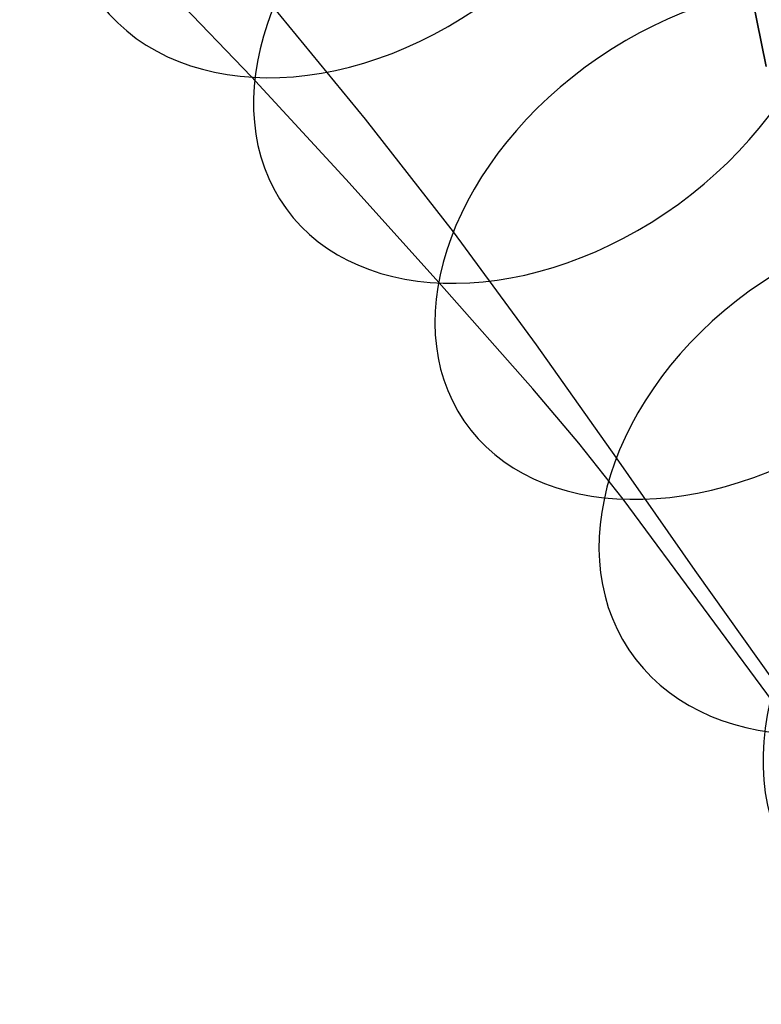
# Model space of a CAD drawing. Extents: x -3677 to -3089, y -67 to 482.
# Tile 2 of 110: x -3625 to -3594, y 2 to 44. Entities that reach past the tile are written whole.
import ezdxf

# ---------------------------------------------------------------- set-up
doc = ezdxf.new("R2010")
doc.units = 0
doc.layers.add('CURVA_ORIGIN', color=125, linetype='CONTINUOUS')

msp = doc.modelspace()

# ---------------------------------------------------------------- linework, layer by layer
at = {"layer": 'CURVA_ORIGIN'}
for p, q in [((-3615.373, 42.034, 1.848), (-3619.502, 46.344, 8.238)), ((-3594.004, 45.571, -12.419), (-3593.389, 42.481, -12.419)), ((-3593.389, 42.481, 18.581), (-3594.004, 45.571, 18.581)), ((-3593.389, 42.481, 3.081), (-3594.004, 45.571, 3.081)), ((-3610.498, 40.226, -29.671), (-3614.429, 45.011, -23.88)), ((-3611.331, 37.659, -4.332), (-3615.373, 42.034, 1.848)), ((-3606.745, 35.413, -35.339), (-3610.498, 40.226, -29.671)), ((-3607.347, 33.235, -10.293), (-3611.331, 37.659, -4.332)), ((-3603.195, 30.584, -41.04), (-3606.745, 35.413, -35.339)), ((-3603.343, 28.711, -16.095), (-3607.347, 33.235, -10.293)), ((-3599.781, 25.756, -46.857), (-3603.195, 30.584, -41.04)), ((-3601.382, 26.383, -18.982), (-3603.343, 28.711, -16.095)), ((-3599.488, 23.994, -21.89), (-3601.382, 26.383, -18.982)), ((-3596.411, 20.946, -52.864), (-3599.781, 25.756, -46.857)), ((-3588.342, 8.872, -40.234), (-3599.488, 23.994, -21.89)), ((-3593.002, 16.146, -59.142), (-3596.411, 20.946, -52.864))]:
    msp.add_line(p, q, dxfattribs=at)
at = {"layer": 'CURVA_ORIGIN', "extrusion": (0.422059, -0.530769, -0.734949)}
msp.add_circle((-2792.904, -1685.397, -1549.57), 13.803, dxfattribs=at)
at = {"layer": 'CURVA_ORIGIN', "extrusion": (0.414302, -0.569738, -0.709755)}
msp.add_circle((-2887.734, -1541.158, -1506.161), 13.666, dxfattribs=at)
at = {"layer": 'CURVA_ORIGIN', "extrusion": (0.397807, -0.582242, -0.709044)}
msp.add_circle((-2948.74, -1478.575, -1430.349), 13.49, dxfattribs=at)
at = {"layer": 'CURVA_ORIGIN', "extrusion": (0.3769, -0.564215, -0.73458)}
msp.add_circle((-2969.673, -1506.687, -1336.87), 13.475, dxfattribs=at)
at = {"layer": 'CURVA_ORIGIN', "extrusion": (0.347423, -0.524596, -0.777236)}
msp.add_circle((-2976.736, -1580.166, -1210.794), 13.756, dxfattribs=at)

doc.saveas('drawing.dxf')
